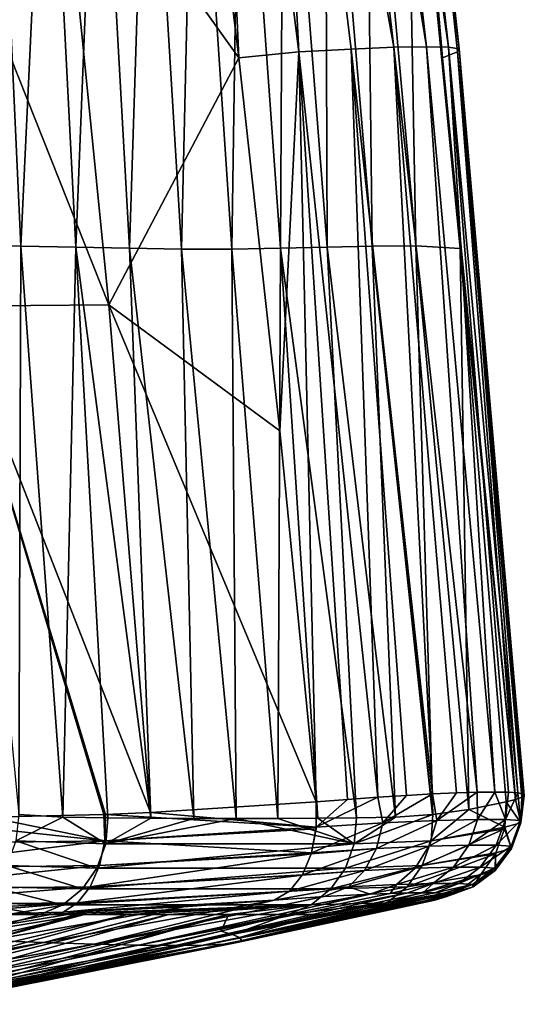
# Model space of a CAD drawing. Header units: metres. Extents: x -109 to 109, y -63 to 140.
# Tile 206 of 256: x 92.64 to 97.96, y -31.9 to -21.51. Entities that reach past the tile are written whole.
import ezdxf

# ---------------------------------------------------------------- set-up
doc = ezdxf.new("R2010")
doc.units = ezdxf.units.M
doc.layers.add('solid_502308_SW0001', color=7, linetype='CONTINUOUS')

msp = doc.modelspace()

# ---------------------------------------------------------------- linework, layer by layer
at = {"layer": 'solid_502308_SW0001'}
for points in [[(94.49411, -18.194754, -9.645403), (94.59481, -13.97039, -8.970014), (94.949524, -21.916506, -9.650425)], [(95.175171, -13.94687, -8.171092), (95.581833, -21.852478, -9.04696), (94.59481, -13.97039, -8.970014)], [(94.59481, -13.97039, -8.970014), (95.581833, -21.852478, -9.04696), (94.949524, -21.916506, -9.650425)], [(95.653694, -13.932416, -7.286549), (96.583061, -21.804688, -7.50747), (95.175171, -13.94687, -8.171092)], [(95.175171, -13.94687, -8.171092), (96.583061, -21.804688, -7.50747), (96.132317, -21.822882, -8.319572)], [(95.175171, -13.94687, -8.171092), (96.132317, -21.822882, -8.319572), (95.581833, -21.852478, -9.04696)], [(96.023376, -13.927216, -6.34271), (96.92749, -21.798132, -6.636797), (95.653694, -13.932416, -7.286549)], [(95.653694, -13.932416, -7.286549), (96.92749, -21.798132, -6.636797), (96.583061, -21.804688, -7.50747)], [(96.023376, -13.927216, -6.34271), (97.160332, -21.803463, -5.73007), (96.92749, -21.798132, -6.636797)], [(96.27861, -13.931468, -5.361897), (97.160332, -21.803463, -5.73007), (96.023376, -13.927216, -6.34271)], [(96.26918, -14.027256, -2.444916), (97.098045, -21.915335, -3.036762), (96.410812, -13.96912, -3.378106)], [(96.27861, -13.931468, -5.361897), (97.272789, -21.820934, -4.80838), (97.160332, -21.803463, -5.73007)], [(96.410973, -13.945372, -4.365286), (97.272789, -21.820934, -4.80838), (96.27861, -13.931468, -5.361897)], [(96.410812, -13.96912, -3.378106), (97.254929, -21.85079, -3.896492), (96.410973, -13.945372, -4.365286)], [(96.410812, -13.96912, -3.378106), (97.098045, -21.915335, -3.036762), (97.254929, -21.85079, -3.896492)], [(96.410973, -13.945372, -4.365286), (97.254929, -21.85079, -3.896492), (97.272789, -21.820934, -4.80838)], [(96.705574, -17.994362, -2.758073), (97.098045, -21.915335, -3.036762), (96.26918, -14.027256, -2.444916)], [(92.374542, -17.99198, 11.089637), (92.049484, -23.900467, 13.162634), (92.648529, -23.903488, 11.556498)], [(92.928574, -18.000717, 9.577291), (92.374542, -17.99198, 11.089637), (92.648529, -23.903488, 11.556498)], [(92.928574, -18.000717, 9.577291), (92.648529, -23.903488, 11.556498), (93.231522, -23.913448, 9.94596)], [(93.4655, -18.01112, 8.05758), (92.928574, -18.000717, 9.577291), (93.231522, -23.913448, 9.94596)], [(93.4655, -18.01112, 8.05758), (93.231522, -23.913448, 9.94596), (93.797417, -23.92543, 8.327684)], [(93.984047, -18.018007, 6.529554), (93.4655, -18.01112, 8.05758), (93.797417, -23.92543, 8.327684)], [(93.984047, -18.018007, 6.529554), (93.797417, -23.92543, 8.327684), (94.345985, -23.933414, 6.701293)], [(94.482933, -18.018026, 4.994218), (93.984047, -18.018007, 6.529554), (94.345985, -23.933414, 6.701293)], [(94.482933, -18.018026, 4.994218), (94.345985, -23.933414, 6.701293), (94.876648, -23.933424, 5.068149)], [(94.961586, -18.011187, 3.453345), (94.482933, -18.018026, 4.994218), (94.876648, -23.933424, 5.068149)], [(94.961586, -18.011187, 3.453345), (94.876648, -23.933424, 5.068149), (95.388802, -23.925467, 3.430058)], [(95.420464, -18.000854, 1.908286), (94.961586, -18.011187, 3.453345), (95.388802, -23.925467, 3.430058)], [(95.420464, -18.000854, 1.908286), (95.388802, -23.925467, 3.430058), (95.882156, -23.913538, 1.788216)], [(95.861198, -17.992229, 0.358931), (95.420464, -18.000854, 1.908286), (95.882156, -23.913538, 1.788216)], [(96.286499, -17.989874, -1.19568), (95.861198, -17.992229, 0.358931), (96.357155, -23.903681, 0.142311)], [(95.861198, -17.992229, 0.358931), (95.882156, -23.913538, 1.788216), (96.357155, -23.903681, 0.142311)], [(96.286499, -17.989874, -1.19568), (96.816574, -23.900831, -1.509291), (96.705574, -17.994362, -2.758073)], [(96.286499, -17.989874, -1.19568), (96.357155, -23.903681, 0.142311), (96.816574, -23.900831, -1.509291)], [(96.733849, -18.264513, -2.778262), (96.705574, -17.994362, -2.758073), (97.284462, -23.927328, -3.167729)], [(96.816574, -23.900831, -1.509291), (97.284462, -23.927328, -3.167729), (96.705574, -17.994362, -2.758073)], [(96.733849, -18.264513, -2.778262), (97.098045, -21.915335, -3.036762), (96.705574, -17.994362, -2.758073)], [(93.055283, -19.262922, -10.914588), (94.49411, -18.194754, -9.645403), (94.949524, -21.916506, -9.650425)], [(96.733849, -18.264513, -2.778262), (97.284462, -23.927328, -3.167729), (97.098045, -21.915335, -3.036762)], [(91.493713, -19.272427, -12.157496), (93.055283, -19.262922, -10.914588), (93.576576, -24.521927, -10.971699)], [(91.922829, -24.536589, -12.27671), (91.493713, -19.272427, -12.157496), (93.576576, -24.521927, -10.971699)], [(93.576576, -24.521927, -10.971699), (93.055283, -19.262922, -10.914588), (94.949524, -21.916506, -9.650425)], [(96.99353, -29.683439, -8.280856), (96.132317, -21.822882, -8.319572), (96.583061, -21.804688, -7.50747)], [(97.464073, -29.665251, -7.369023), (96.583061, -21.804688, -7.50747), (96.92749, -21.798132, -6.636797)], [(97.243996, -29.672081, -7.841577), (96.99353, -29.683439, -8.280856), (96.583061, -21.804688, -7.50747)], [(97.464073, -29.665251, -7.369023), (97.243996, -29.672081, -7.841577), (96.583061, -21.804688, -7.50747)], [(97.648735, -29.662983, -6.869934), (96.92749, -21.798132, -6.636797), (97.160332, -21.803463, -5.73007)], [(97.648735, -29.662983, -6.869934), (97.464073, -29.665251, -7.369023), (96.92749, -21.798132, -6.636797)], [(97.891815, -29.67211, -5.846735), (97.160332, -21.803463, -5.73007), (97.272789, -21.820934, -4.80838)], [(97.792397, -29.665266, -6.357941), (97.648735, -29.662983, -6.869934), (97.160332, -21.803463, -5.73007)], [(97.891815, -29.67211, -5.846735), (97.792397, -29.665266, -6.357941), (97.160332, -21.803463, -5.73007)], [(93.576576, -24.521927, -10.971699), (94.949524, -21.916506, -9.650425), (95.382576, -25.851103, -9.658201)], [(95.382576, -25.851103, -9.658201), (94.949524, -21.916506, -9.650425), (95.581833, -21.852478, -9.04696)], [(95.764084, -29.76799, -9.668747), (95.382576, -25.851103, -9.658201), (95.581833, -21.852478, -9.04696)], [(96.415154, -29.719021, -9.052798), (95.581833, -21.852478, -9.04696), (96.132317, -21.822882, -8.319572)], [(96.09584, -29.742245, -9.381554), (95.764084, -29.76799, -9.668747), (95.581833, -21.852478, -9.04696)], [(96.415154, -29.719021, -9.052798), (96.09584, -29.742245, -9.381554), (95.581833, -21.852478, -9.04696)], [(96.716049, -29.6992, -8.685054), (96.415154, -29.719021, -9.052798), (96.132317, -21.822882, -8.319572)], [(96.99353, -29.683439, -8.280856), (96.716049, -29.6992, -8.685054), (96.132317, -21.822882, -8.319572)], [(97.867622, -29.742256, -3.927503), (97.254929, -21.85079, -3.896492), (97.098045, -21.915335, -3.036762)], [(97.867622, -29.742256, -3.927503), (97.098045, -21.915335, -3.036762), (97.284462, -23.927328, -3.167729)], [(97.960098, -29.699236, -4.854681), (97.272789, -21.820934, -4.80838), (97.254929, -21.85079, -3.896492)], [(97.932739, -29.719048, -4.380708), (97.960098, -29.699236, -4.854681), (97.254929, -21.85079, -3.896492)], [(97.867622, -29.742256, -3.927503), (97.932739, -29.719048, -4.380708), (97.254929, -21.85079, -3.896492)], [(97.947166, -29.683477, -5.344456), (97.891815, -29.67211, -5.846735), (97.272789, -21.820934, -4.80838)], [(97.960098, -29.699236, -4.854681), (97.947166, -29.683477, -5.344456), (97.272789, -21.820934, -4.80838)], [(92.627029, -29.900631, 12.666789), (92.648529, -23.903488, 11.556498), (92.049484, -23.900467, 13.162634)], [(92.627029, -29.900631, 12.666789), (93.093765, -29.927761, 11.360056), (92.648529, -23.903488, 11.556498)], [(93.093765, -29.927761, 11.360056), (93.231522, -23.913448, 9.94596), (92.648529, -23.903488, 11.556498)], [(93.093765, -29.927761, 11.360056), (93.567093, -29.937037, 10.006852), (93.231522, -23.913448, 9.94596)], [(94.022652, -29.939146, 8.677713), (93.797417, -23.92543, 8.327684), (93.231522, -23.913448, 9.94596)], [(93.567093, -29.937037, 10.006852), (94.022652, -29.939146, 8.677713), (93.231522, -23.913448, 9.94596)], [(94.47364, -29.941572, 7.334815), (94.345985, -23.933414, 6.701293), (93.797417, -23.92543, 8.327684)], [(94.022652, -29.939146, 8.677713), (94.47364, -29.941572, 7.334815), (93.797417, -23.92543, 8.327684)], [(94.921387, -29.942945, 5.972216), (94.876648, -23.933424, 5.068149), (94.345985, -23.933414, 6.701293)], [(94.47364, -29.941572, 7.334815), (94.921387, -29.942945, 5.972216), (94.345985, -23.933414, 6.701293)], [(95.359093, -29.941565, 4.609294), (95.388802, -23.925467, 3.430058), (94.876648, -23.933424, 5.068149)], [(94.921387, -29.942945, 5.972216), (95.359093, -29.941565, 4.609294), (94.876648, -23.933424, 5.068149)], [(95.359093, -29.941565, 4.609294), (95.78096, -29.939129, 3.265739), (95.388802, -23.925467, 3.430058)], [(96.189491, -29.937031, 1.935966), (95.882156, -23.913538, 1.788216), (95.388802, -23.925467, 3.430058)], [(95.78096, -29.939129, 3.265739), (96.189491, -29.937031, 1.935966), (95.388802, -23.925467, 3.430058)], [(96.602585, -29.927795, 0.560623), (96.357155, -23.903681, 0.142311), (95.882156, -23.913538, 1.788216)], [(96.189491, -29.937031, 1.935966), (96.602585, -29.927795, 0.560623), (95.882156, -23.913538, 1.788216)], [(96.996475, -29.900274, -0.783004), (96.816574, -23.900831, -1.509291), (96.357155, -23.903681, 0.142311)], [(96.99263, -29.900682, -0.769707), (96.996475, -29.900274, -0.783004), (96.357155, -23.903681, 0.142311)], [(96.602585, -29.927795, 0.560623), (96.99263, -29.900682, -0.769707), (96.357155, -23.903681, 0.142311)], [(97.375465, -29.848562, -2.106374), (97.284462, -23.927328, -3.167729), (96.816574, -23.900831, -1.509291)], [(96.996475, -29.900274, -0.783004), (97.375465, -29.848562, -2.106374), (96.816574, -23.900831, -1.509291)], [(97.867622, -29.742256, -3.927503), (97.284462, -23.927328, -3.167729), (97.76815, -29.767981, -3.501028)], [(97.375465, -29.848562, -2.106374), (97.76815, -29.767981, -3.501028), (97.284462, -23.927328, -3.167729)], [(91.922829, -24.536589, -12.27671), (93.576576, -24.521927, -10.971699), (94.018623, -29.880327, -11.04355)], [(91.922829, -24.536589, -12.27671), (94.018623, -29.880327, -11.04355), (93.542046, -29.900373, -11.415139)], [(93.52388, -29.901039, -11.429261), (91.922829, -24.536589, -12.27671), (93.542046, -29.900373, -11.415139)], [(93.52388, -29.901039, -11.429261), (92.310562, -29.92992, -12.364844), (91.922829, -24.536589, -12.27671)], [(93.576576, -24.521927, -10.971699), (95.382576, -25.851103, -9.658201), (95.764084, -29.76799, -9.668747)], [(94.018623, -29.880327, -11.04355), (93.576576, -24.521927, -10.971699), (95.764084, -29.76799, -9.668747)], [(96.469582, -29.988997, -8.961975), (96.415154, -29.719021, -9.052798), (96.716049, -29.6992, -8.685054)], [(96.469582, -29.988997, -8.961975), (96.716049, -29.6992, -8.685054), (96.99353, -29.683439, -8.280856)], [(97.036499, -29.963911, -8.17613), (96.469582, -29.988997, -8.961975), (96.99353, -29.683439, -8.280856)], [(97.036499, -29.963911, -8.17613), (96.99353, -29.683439, -8.280856), (97.243996, -29.672081, -7.841577)], [(97.036499, -29.963911, -8.17613), (97.243996, -29.672081, -7.841577), (97.464073, -29.665251, -7.369023)], [(97.466461, -29.95311, -7.316257), (97.036499, -29.963911, -8.17613), (97.464073, -29.665251, -7.369023)], [(97.466461, -29.95311, -7.316257), (97.464073, -29.665251, -7.369023), (97.648735, -29.662983, -6.869934)], [(97.76239, -29.953094, -6.405872), (97.466461, -29.95311, -7.316257), (97.648735, -29.662983, -6.869934)], [(97.76239, -29.953094, -6.405872), (97.648735, -29.662983, -6.869934), (97.792397, -29.665266, -6.357941)], [(97.76239, -29.953094, -6.405872), (97.792397, -29.665266, -6.357941), (97.891815, -29.67211, -5.846735)], [(97.920158, -29.963886, -5.457273), (97.76239, -29.953094, -6.405872), (97.891815, -29.67211, -5.846735)], [(97.920158, -29.963886, -5.457273), (97.891815, -29.67211, -5.846735), (97.947166, -29.683477, -5.344456)], [(97.920158, -29.963886, -5.457273), (97.947166, -29.683477, -5.344456), (97.960098, -29.699236, -4.854681)], [(97.923576, -29.988955, -4.488208), (97.920158, -29.963886, -5.457273), (97.960098, -29.699236, -4.854681)], [(97.923576, -29.988955, -4.488208), (97.960098, -29.699236, -4.854681), (97.932739, -29.719048, -4.380708)], [(95.76506, -30.034044, -9.642295), (94.018623, -29.880327, -11.04355), (95.764084, -29.76799, -9.668747)], [(95.76506, -30.034044, -9.642295), (95.764084, -29.76799, -9.668747), (96.09584, -29.742245, -9.381554)], [(95.76506, -30.034044, -9.642295), (96.09584, -29.742245, -9.381554), (96.415154, -29.719021, -9.052798)], [(96.469582, -29.988997, -8.961975), (95.76506, -30.034044, -9.642295), (96.415154, -29.719021, -9.052798)], [(97.75354, -30.034008, -3.523511), (97.76815, -29.767981, -3.501028), (97.375465, -29.848562, -2.106374)], [(97.75354, -30.034008, -3.523511), (97.923576, -29.988955, -4.488208), (97.76815, -29.767981, -3.501028)], [(97.923576, -29.988955, -4.488208), (97.867622, -29.742256, -3.927503), (97.76815, -29.767981, -3.501028)], [(97.923576, -29.988955, -4.488208), (97.932739, -29.719048, -4.380708), (97.867622, -29.742256, -3.927503)], [(93.534088, -30.17856, -11.391691), (92.310562, -29.92992, -12.364844), (93.52388, -29.901039, -11.429261)], [(92.597504, -30.178555, 12.679841), (93.093765, -29.927761, 11.360056), (92.627029, -29.900631, 12.666789)], [(93.534088, -30.17856, -11.391691), (93.52388, -29.901039, -11.429261), (93.542046, -29.900373, -11.415139)], [(95.76506, -30.034044, -9.642295), (93.534088, -30.17856, -11.391691), (93.542046, -29.900373, -11.415139)], [(95.76506, -30.034044, -9.642295), (93.542046, -29.900373, -11.415139), (94.018623, -29.880327, -11.04355)], [(96.166588, -30.209648, 1.928764), (96.996475, -29.900274, -0.783004), (96.99263, -29.900682, -0.769707)], [(96.166588, -30.209648, 1.928764), (96.976105, -30.178576, -0.796571), (96.996475, -29.900274, -0.783004)], [(96.166588, -30.209648, 1.928764), (96.99263, -29.900682, -0.769707), (96.602585, -29.927795, 0.560623)], [(96.976105, -30.178576, -0.796571), (97.375465, -29.848562, -2.106374), (96.996475, -29.900274, -0.783004)], [(96.976105, -30.178576, -0.796571), (97.75354, -30.034008, -3.523511), (97.375465, -29.848562, -2.106374)], [(93.534088, -30.17856, -11.391691), (91.277031, -30.209913, -13.120853), (91.291084, -29.937273, -13.139906)], [(93.534088, -30.17856, -11.391691), (91.291084, -29.937273, -13.139906), (92.310562, -29.92992, -12.364844)], [(92.597504, -30.178555, 12.679841), (93.544685, -30.209747, 9.999432), (93.093765, -29.927761, 11.360056)], [(93.544685, -30.209747, 9.999432), (93.567093, -29.937037, 10.006852), (93.093765, -29.927761, 11.360056)], [(93.544685, -30.209747, 9.999432), (94.022652, -29.939146, 8.677713), (93.567093, -29.937037, 10.006852)], [(93.544685, -30.209747, 9.999432), (94.47364, -29.941572, 7.334815), (94.022652, -29.939146, 8.677713)], [(93.544685, -30.209747, 9.999432), (94.921387, -29.942945, 5.972216), (94.47364, -29.941572, 7.334815)], [(93.544685, -30.209747, 9.999432), (96.166588, -30.209648, 1.928764), (94.921387, -29.942945, 5.972216)], [(96.166588, -30.209648, 1.928764), (95.359093, -29.941565, 4.609294), (94.921387, -29.942945, 5.972216)], [(96.166588, -30.209648, 1.928764), (95.78096, -29.939129, 3.265739), (95.359093, -29.941565, 4.609294)], [(96.469582, -29.988997, -8.961975), (95.716759, -30.305115, -9.552164), (95.76506, -30.034044, -9.642295)], [(96.401253, -30.260721, -8.888265), (95.716759, -30.305115, -9.552164), (96.469582, -29.988997, -8.961975)], [(96.166588, -30.209648, 1.928764), (96.189491, -29.937031, 1.935966), (95.78096, -29.939129, 3.265739)], [(96.166588, -30.209648, 1.928764), (96.602585, -29.927795, 0.560623), (96.189491, -29.937031, 1.935966)], [(96.401253, -30.260721, -8.888265), (96.469582, -29.988997, -8.961975), (97.036499, -29.963911, -8.17613)], [(96.954041, -30.235811, -8.119498), (96.401253, -30.260721, -8.888265), (97.036499, -29.963911, -8.17613)], [(96.954041, -30.235811, -8.119498), (97.036499, -29.963911, -8.17613), (97.466461, -29.95311, -7.316257)], [(97.374596, -30.225027, -7.276793), (96.954041, -30.235811, -8.119498), (97.466461, -29.95311, -7.316257)], [(97.374596, -30.225027, -7.276793), (97.466461, -29.95311, -7.316257), (97.76239, -29.953094, -6.405872)], [(97.664886, -30.225012, -6.383744), (97.374596, -30.225027, -7.276793), (97.76239, -29.953094, -6.405872)], [(97.664886, -30.225012, -6.383744), (97.76239, -29.953094, -6.405872), (97.920158, -29.963886, -5.457273)], [(97.820168, -30.235786, -5.454598), (97.664886, -30.225012, -6.383744), (97.920158, -29.963886, -5.457273)], [(97.824966, -30.260681, -4.507633), (97.923576, -29.988955, -4.488208), (97.75354, -30.034008, -3.523511)], [(97.820168, -30.235786, -5.454598), (97.920158, -29.963886, -5.457273), (97.923576, -29.988955, -4.488208)], [(97.824966, -30.260681, -4.507633), (97.820168, -30.235786, -5.454598), (97.923576, -29.988955, -4.488208)], [(95.76506, -30.034044, -9.642295), (95.763565, -30.051395, -9.638558), (93.534088, -30.17856, -11.391691)], [(95.763565, -30.051395, -9.638558), (95.716759, -30.305115, -9.552164), (93.534088, -30.17856, -11.391691)], [(95.76506, -30.034044, -9.642295), (95.716759, -30.305115, -9.552164), (95.763565, -30.051395, -9.638558)], [(96.88253, -30.439451, -0.830744), (97.661476, -30.30508, -3.568018), (97.750137, -30.051363, -3.525663)], [(96.88253, -30.439451, -0.830744), (97.750137, -30.051363, -3.525663), (96.976105, -30.178576, -0.796571)], [(96.976105, -30.178576, -0.796571), (97.750137, -30.051363, -3.525663), (97.75354, -30.034008, -3.523511)], [(97.750137, -30.051363, -3.525663), (97.661476, -30.30508, -3.568018), (97.824966, -30.260681, -4.507633)], [(97.750137, -30.051363, -3.525663), (97.824966, -30.260681, -4.507633), (97.75354, -30.034008, -3.523511)], [(93.534088, -30.17856, -11.391691), (91.218712, -30.465841, -13.043228), (91.277031, -30.209913, -13.120853)], [(93.478439, -30.439396, -11.309044), (91.218712, -30.465841, -13.043228), (93.534088, -30.17856, -11.391691)], [(92.501717, -30.439434, 12.652491), (93.452888, -30.465754, 9.967906), (92.597504, -30.178555, 12.679841)], [(92.597504, -30.178555, 12.679841), (93.452888, -30.465754, 9.967906), (93.544685, -30.209747, 9.999432)], [(93.452888, -30.465754, 9.967906), (96.07383, -30.465548, 1.900341), (96.166588, -30.209648, 1.928764)], [(93.544685, -30.209747, 9.999432), (93.452888, -30.465754, 9.967906), (96.166588, -30.209648, 1.928764)], [(95.716759, -30.305115, -9.552164), (93.478439, -30.439396, -11.309044), (93.534088, -30.17856, -11.391691)], [(96.07383, -30.465548, 1.900341), (96.88253, -30.439451, -0.830744), (96.976105, -30.178576, -0.796571)], [(96.166588, -30.209648, 1.928764), (96.07383, -30.465548, 1.900341), (96.976105, -30.178576, -0.796571)], [(96.808006, -30.467682, -8.025441), (96.954041, -30.235811, -8.119498), (97.374596, -30.225027, -7.276793)], [(97.214371, -30.456873, -7.209612), (96.808006, -30.467682, -8.025441), (97.374596, -30.225027, -7.276793)], [(97.214371, -30.456873, -7.209612), (97.374596, -30.225027, -7.276793), (97.664886, -30.225012, -6.383744)], [(97.495827, -30.45686, -6.343728), (97.214371, -30.456873, -7.209612), (97.664886, -30.225012, -6.383744)], [(97.495827, -30.45686, -6.343728), (97.664886, -30.225012, -6.383744), (97.820168, -30.235786, -5.454598)], [(95.713425, -30.316515, -9.546717), (93.380135, -30.662588, -11.173093), (93.478439, -30.439396, -11.309044)], [(95.713425, -30.316515, -9.546717), (95.62075, -30.536013, -9.405864), (93.380135, -30.662588, -11.173093)], [(95.716759, -30.305115, -9.552164), (95.713425, -30.316515, -9.546717), (93.478439, -30.439396, -11.309044)], [(96.401253, -30.260721, -8.888265), (95.62075, -30.536013, -9.405864), (95.713425, -30.316515, -9.546717)], [(96.27607, -30.49243, -8.767533), (95.62075, -30.536013, -9.405864), (96.401253, -30.260721, -8.888265)], [(96.401253, -30.260721, -8.888265), (95.713425, -30.316515, -9.546717), (95.716759, -30.305115, -9.552164)], [(96.27607, -30.49243, -8.767533), (96.401253, -30.260721, -8.888265), (96.954041, -30.235811, -8.119498)], [(96.808006, -30.467682, -8.025441), (96.27607, -30.49243, -8.767533), (96.954041, -30.235811, -8.119498)], [(96.723091, -30.662682, -0.882979), (97.497772, -30.535986, -3.629814), (97.655571, -30.316484, -3.570459)], [(96.723091, -30.662682, -0.882979), (97.655571, -30.316484, -3.570459), (96.88253, -30.439451, -0.830744)], [(96.88253, -30.439451, -0.830744), (97.655571, -30.316484, -3.570459), (97.661476, -30.30508, -3.568018)], [(97.646751, -30.467659, -5.444705), (97.495827, -30.45686, -6.343728), (97.820168, -30.235786, -5.454598)], [(97.655571, -30.316484, -3.570459), (97.497772, -30.535986, -3.629814), (97.65271, -30.492395, -4.53154)], [(97.646751, -30.467659, -5.444705), (97.820168, -30.235786, -5.454598), (97.824966, -30.260681, -4.507633)], [(97.65271, -30.492395, -4.53154), (97.646751, -30.467659, -5.444705), (97.824966, -30.260681, -4.507633)], [(97.65271, -30.492395, -4.53154), (97.824966, -30.260681, -4.507633), (97.661476, -30.30508, -3.568018)], [(97.655571, -30.316484, -3.570459), (97.65271, -30.492395, -4.53154), (97.661476, -30.30508, -3.568018)], [(93.478439, -30.439396, -11.309044), (91.120743, -30.685871, -12.913177), (91.218712, -30.465841, -13.043228)], [(93.380135, -30.662588, -11.173093), (91.120743, -30.685871, -12.913177), (93.478439, -30.439396, -11.309044)], [(92.342026, -30.66267, 12.60104), (93.298958, -30.685862, 9.914837), (92.501717, -30.439434, 12.652491)], [(92.501717, -30.439434, 12.652491), (93.298958, -30.685862, 9.914837), (93.452888, -30.465754, 9.967906)], [(95.918159, -30.685564, 1.852826), (96.723091, -30.662682, -0.882979), (96.88253, -30.439451, -0.830744)], [(96.07383, -30.465548, 1.900341), (95.918159, -30.685564, 1.852826), (96.88253, -30.439451, -0.830744)], [(95.617363, -30.541828, -9.40096), (93.246826, -30.830738, -10.994437), (93.380135, -30.662588, -11.173093)], [(95.617363, -30.541828, -9.40096), (95.483124, -30.709038, -9.213185), (93.246826, -30.830738, -10.994437)], [(93.298958, -30.685862, 9.914837), (95.918159, -30.685564, 1.852826), (96.07383, -30.465548, 1.900341)], [(93.452888, -30.465754, 9.967906), (93.298958, -30.685862, 9.914837), (96.07383, -30.465548, 1.900341)], [(95.62075, -30.536013, -9.405864), (95.617363, -30.541828, -9.40096), (93.380135, -30.662588, -11.173093)], [(96.27607, -30.49243, -8.767533), (95.483124, -30.709038, -9.213185), (95.617363, -30.541828, -9.40096)], [(96.104469, -30.664675, -8.609984), (95.483124, -30.709038, -9.213185), (96.27607, -30.49243, -8.767533)], [(96.27607, -30.49243, -8.767533), (95.617363, -30.541828, -9.40096), (95.62075, -30.536013, -9.405864)], [(96.104469, -30.664675, -8.609984), (96.27607, -30.49243, -8.767533), (96.808006, -30.467682, -8.025441)], [(96.610611, -30.640059, -7.901915), (96.104469, -30.664675, -8.609984), (96.808006, -30.467682, -8.025441)], [(96.510231, -30.83086, -0.949202), (97.492149, -30.541803, -3.63179), (97.497772, -30.535986, -3.629814)], [(96.510231, -30.83086, -0.949202), (97.497772, -30.535986, -3.629814), (96.723091, -30.662682, -0.882979)], [(96.510231, -30.83086, -0.949202), (97.27314, -30.709019, -3.704667), (97.492149, -30.541803, -3.63179)], [(96.610611, -30.640059, -7.901915), (96.808006, -30.467682, -8.025441), (97.214371, -30.456873, -7.209612)], [(96.999237, -30.629189, -7.120406), (96.610611, -30.640059, -7.901915), (97.214371, -30.456873, -7.209612)], [(96.999237, -30.629189, -7.120406), (97.214371, -30.456873, -7.209612), (97.495827, -30.45686, -6.343728)], [(97.269394, -30.629177, -6.289222), (96.999237, -30.629189, -7.120406), (97.495827, -30.45686, -6.343728)], [(97.269394, -30.629177, -6.289222), (97.495827, -30.45686, -6.343728), (97.646751, -30.467659, -5.444705)], [(97.414459, -30.640038, -5.428449), (97.269394, -30.629177, -6.289222), (97.646751, -30.467659, -5.444705)], [(97.492149, -30.541803, -3.63179), (97.27314, -30.709019, -3.704667), (97.421257, -30.664648, -4.557936)], [(97.414459, -30.640038, -5.428449), (97.646751, -30.467659, -5.444705), (97.65271, -30.492395, -4.53154)], [(97.421257, -30.664648, -4.557936), (97.414459, -30.640038, -5.428449), (97.65271, -30.492395, -4.53154)], [(97.421257, -30.664648, -4.557936), (97.65271, -30.492395, -4.53154), (97.497772, -30.535986, -3.629814)], [(97.492149, -30.541803, -3.63179), (97.421257, -30.664648, -4.557936), (97.497772, -30.535986, -3.629814)], [(96.610611, -30.640059, -7.901915), (96.333015, -30.740185, -7.836076), (96.104469, -30.664675, -8.609984)], [(96.610611, -30.640059, -7.901915), (96.544739, -30.73226, -7.461298), (96.333015, -30.740185, -7.836076)], [(96.999237, -30.629189, -7.120406), (96.732849, -30.727551, -7.0546), (96.544739, -30.73226, -7.461298)], [(96.999237, -30.629189, -7.120406), (96.544739, -30.73226, -7.461298), (96.610611, -30.640059, -7.901915)], [(96.999237, -30.629189, -7.120406), (96.891632, -30.726, -6.624289), (96.732849, -30.727551, -7.0546)], [(97.269394, -30.629177, -6.289222), (97.015892, -30.727556, -6.183037), (96.891632, -30.726, -6.624289)], [(97.269394, -30.629177, -6.289222), (96.891632, -30.726, -6.624289), (96.999237, -30.629189, -7.120406)], [(97.414459, -30.640038, -5.428449), (97.015892, -30.727556, -6.183037), (97.269394, -30.629177, -6.289222)], [(97.414459, -30.640038, -5.428449), (97.102501, -30.732275, -5.743986), (97.015892, -30.727556, -6.183037)], [(97.414459, -30.640038, -5.428449), (97.151344, -30.74021, -5.316461), (97.102501, -30.732275, -5.743986)], [(97.421257, -30.664648, -4.557936), (97.151344, -30.74021, -5.316461), (97.414459, -30.640038, -5.428449)], [(93.380135, -30.662588, -11.173093), (90.990456, -30.853535, -12.740438), (91.120743, -30.685871, -12.913177)], [(93.246826, -30.830738, -10.994437), (90.990456, -30.853535, -12.740438), (93.380135, -30.662588, -11.173093)], [(92.13089, -30.830853, 12.529502), (93.094414, -30.853582, 9.844195), (92.342026, -30.66267, 12.60104)], [(92.342026, -30.66267, 12.60104), (93.094414, -30.853582, 9.844195), (93.298958, -30.685862, 9.914837)], [(93.094414, -30.853582, 9.844195), (95.71125, -30.853216, 1.789774), (95.918159, -30.685564, 1.852826)], [(93.298958, -30.685862, 9.914837), (93.094414, -30.853582, 9.844195), (95.918159, -30.685564, 1.852826)], [(95.483124, -30.709038, -9.213185), (95.321556, -30.804562, -8.998691), (93.096893, -30.930487, -10.78054)], [(95.483124, -30.709038, -9.213185), (93.096893, -30.930487, -10.78054), (93.246826, -30.830738, -10.994437)], [(93.423546, -31.268568, -7.842073), (95.850571, -30.765944, -8.48881), (96.333015, -30.740185, -7.836076)], [(93.890327, -31.278757, -6.830536), (93.423546, -31.268568, -7.842073), (96.333015, -30.740185, -7.836076)], [(93.890327, -31.278757, -6.830536), (96.544739, -30.73226, -7.461298), (96.732849, -30.727551, -7.0546)], [(94.279449, -31.282177, -5.776906), (93.890327, -31.278757, -6.830536), (96.732849, -30.727551, -7.0546)], [(93.890327, -31.278757, -6.830536), (96.333015, -30.740185, -7.836076), (96.544739, -30.73226, -7.461298)], [(94.279449, -31.282177, -5.776906), (96.891632, -30.726, -6.624289), (97.015892, -30.727556, -6.183037)], [(94.279449, -31.282177, -5.776906), (96.732849, -30.727551, -7.0546), (96.891632, -30.726, -6.624289)], [(94.279449, -31.282177, -5.776906), (97.015892, -30.727556, -6.183037), (97.102501, -30.732275, -5.743986)], [(94.583954, -31.278757, -4.695781), (94.279449, -31.282177, -5.776906), (97.102501, -30.732275, -5.743986)], [(94.583954, -31.278757, -4.695781), (97.102501, -30.732275, -5.743986), (97.151344, -30.74021, -5.316461)], [(94.583954, -31.278757, -4.695781), (97.151344, -30.74021, -5.316461), (97.144493, -30.765982, -4.505162)], [(96.104469, -30.664675, -8.609984), (95.850571, -30.765944, -8.48881), (95.321556, -30.804562, -8.998691)], [(96.104469, -30.664675, -8.609984), (95.321556, -30.804562, -8.998691), (95.483124, -30.709038, -9.213185)], [(95.71125, -30.853216, 1.789774), (96.510231, -30.83086, -0.949202), (96.723091, -30.662682, -0.882979)], [(95.918159, -30.685564, 1.852826), (95.71125, -30.853216, 1.789774), (96.723091, -30.662682, -0.882979)], [(96.104469, -30.664675, -8.609984), (96.333015, -30.740185, -7.836076), (95.850571, -30.765944, -8.48881)], [(97.27314, -30.709019, -3.704667), (96.263474, -30.930626, -1.035381), (96.34494, -30.92268, -1.326559)], [(96.510231, -30.83086, -0.949202), (96.263474, -30.930626, -1.035381), (97.27314, -30.709019, -3.704667)], [(97.27314, -30.709019, -3.704667), (96.34494, -30.92268, -1.326559), (96.690559, -30.873976, -2.581135)], [(97.27314, -30.709019, -3.704667), (96.690559, -30.873976, -2.581135), (97.016335, -30.804543, -3.783168)], [(97.27314, -30.709019, -3.704667), (97.016335, -30.804543, -3.783168), (97.144493, -30.765982, -4.505162)], [(97.421257, -30.664648, -4.557936), (97.144493, -30.765982, -4.505162), (97.151344, -30.74021, -5.316461)], [(97.27314, -30.709019, -3.704667), (97.144493, -30.765982, -4.505162), (97.421257, -30.664648, -4.557936)], [(93.246826, -30.830738, -10.994437), (91.745171, -30.953989, -11.83888), (90.837456, -30.955465, -12.537814)], [(93.246826, -30.830738, -10.994437), (90.837456, -30.955465, -12.537814), (90.990456, -30.853535, -12.740438)], [(93.246826, -30.830738, -10.994437), (92.576874, -30.943405, -11.191751), (91.745171, -30.953989, -11.83888)], [(92.13089, -30.830853, 12.529502), (92.470352, -30.954145, 10.839095), (92.854591, -30.956362, 9.761221)], [(92.13089, -30.830853, 12.529502), (92.854591, -30.956362, 9.761221), (93.094414, -30.853582, 9.844195)], [(93.246826, -30.830738, -10.994437), (93.096893, -30.930487, -10.78054), (92.576874, -30.943405, -11.191751)], [(95.71125, -30.853216, 1.789774), (92.854591, -30.956362, 9.761221), (93.322289, -30.955982, 8.411677)], [(93.094414, -30.853582, 9.844195), (92.854591, -30.956362, 9.761221), (95.71125, -30.853216, 1.789774)], [(92.888374, -31.251774, -8.799717), (94.365585, -30.873051, -9.768984), (95.321556, -30.804562, -8.998691)], [(93.423546, -31.268568, -7.842073), (92.888374, -31.251774, -8.799717), (95.321556, -30.804562, -8.998691)], [(93.096893, -30.930487, -10.78054), (95.321556, -30.804562, -8.998691), (93.334663, -30.922533, -10.592226)], [(95.71125, -30.853216, 1.789774), (93.322289, -30.955982, 8.411677), (93.774765, -30.955542, 7.072993)], [(93.334663, -30.922533, -10.592226), (95.321556, -30.804562, -8.998691), (94.365585, -30.873051, -9.768984)], [(93.423546, -31.268568, -7.842073), (95.321556, -30.804562, -8.998691), (95.850571, -30.765944, -8.48881)], [(95.71125, -30.853216, 1.789774), (93.774765, -30.955542, 7.072993), (94.209785, -30.955341, 5.7521)], [(95.71125, -30.853216, 1.789774), (94.209785, -30.955341, 5.7521), (94.84507, -30.955738, 3.756471)], [(94.800896, -31.268568, -3.603065), (94.583954, -31.278757, -4.695781), (97.144493, -30.765982, -4.505162)], [(94.800896, -31.268568, -3.603065), (97.144493, -30.765982, -4.505162), (97.016335, -30.804543, -3.783168)], [(94.930824, -31.251772, -2.51375), (94.800896, -31.268568, -3.603065), (97.016335, -30.804543, -3.783168)], [(95.71125, -30.853216, 1.789774), (94.84507, -30.955738, 3.756471), (95.468674, -30.956358, 1.715969)], [(94.930824, -31.251772, -2.51375), (97.016335, -30.804543, -3.783168), (96.690559, -30.873976, -2.581135)], [(96.510231, -30.83086, -0.949202), (95.468674, -30.956358, 1.715969), (95.791931, -30.954149, 0.615915)], [(95.71125, -30.853216, 1.789774), (95.468674, -30.956358, 1.715969), (96.510231, -30.83086, -0.949202)], [(96.510231, -30.83086, -0.949202), (95.791931, -30.954149, 0.615915), (96.08519, -30.943506, -0.399263)], [(96.510231, -30.83086, -0.949202), (96.08519, -30.943506, -0.399263), (96.263474, -30.930626, -1.035381)], [(89.2593, -31.8818, 7.673551), (89.81102, -31.896116, 6.091473), (93.322289, -30.955982, 8.411677)], [(89.886978, -31.73572, 8.037964), (89.2593, -31.8818, 7.673551), (93.322289, -30.955982, 8.411677)], [(89.81102, -31.896116, 6.091473), (93.774765, -30.955542, 7.072993), (93.322289, -30.955982, 8.411677)], [(89.81102, -31.896116, 6.091473), (90.33017, -31.903278, 4.493683), (93.774765, -30.955542, 7.072993)], [(92.23687, -31.130558, 9.40244), (89.886978, -31.73572, 8.037964), (93.322289, -30.955982, 8.411677)], [(90.33017, -31.903278, 4.493683), (94.209785, -30.955341, 5.7521), (93.774765, -30.955542, 7.072993)], [(90.33017, -31.903278, 4.493683), (90.849327, -31.896116, 2.895894), (94.209785, -30.955341, 5.7521)], [(90.849327, -31.896116, 2.895894), (94.84507, -30.955738, 3.756471), (94.209785, -30.955341, 5.7521)], [(90.849327, -31.896116, 2.895894), (91.332886, -31.881802, 1.291673), (94.84507, -30.955738, 3.756471)], [(91.332886, -31.881802, 1.291673), (92.056946, -31.735296, 1.366008), (94.84507, -30.955738, 3.756471)], [(91.66143, -31.19964, -10.533568), (93.096893, -30.930487, -10.78054), (93.334663, -30.922533, -10.592226)], [(92.296623, -31.228664, -9.696754), (91.66143, -31.19964, -10.533568), (93.334663, -30.922533, -10.592226)], [(91.66143, -31.19964, -10.533568), (92.576874, -30.943405, -11.191751), (93.096893, -30.930487, -10.78054)], [(92.056946, -31.735296, 1.366008), (94.759422, -31.13022, 1.643284), (94.84507, -30.955738, 3.756471)], [(92.470352, -30.954145, 10.839095), (92.23687, -31.130558, 9.40244), (92.854591, -30.956362, 9.761221)], [(92.23687, -31.130558, 9.40244), (93.322289, -30.955982, 8.411677), (92.854591, -30.956362, 9.761221)], [(92.296623, -31.228664, -9.696754), (93.334663, -30.922533, -10.592226), (94.365585, -30.873051, -9.768984)], [(92.888374, -31.251774, -8.799717), (92.296623, -31.228664, -9.696754), (94.365585, -30.873051, -9.768984)], [(94.759422, -31.13022, 1.643284), (95.468674, -30.956358, 1.715969), (94.84507, -30.955738, 3.756471)], [(94.881172, -31.165216, 0.635697), (95.468674, -30.956358, 1.715969), (94.759422, -31.13022, 1.643284)], [(94.881172, -31.165216, 0.635697), (95.791931, -30.954149, 0.615915), (95.468674, -30.956358, 1.715969)], [(94.881172, -31.165216, 0.635697), (94.957336, -31.19964, -0.389849), (95.791931, -30.954149, 0.615915)], [(94.979355, -31.228662, -1.440205), (94.930824, -31.251772, -2.51375), (96.690559, -30.873976, -2.581135)], [(94.957336, -31.19964, -0.389849), (96.263474, -30.930626, -1.035381), (96.08519, -30.943506, -0.399263)], [(94.957336, -31.19964, -0.389849), (94.979355, -31.228662, -1.440205), (96.263474, -30.930626, -1.035381)], [(94.957336, -31.19964, -0.389849), (96.08519, -30.943506, -0.399263), (95.791931, -30.954149, 0.615915)], [(94.979355, -31.228662, -1.440205), (96.690559, -30.873976, -2.581135), (96.34494, -30.92268, -1.326559)], [(94.979355, -31.228662, -1.440205), (96.34494, -30.92268, -1.326559), (96.263474, -30.930626, -1.035381)], [(92.179726, -31.749096, 0.514562), (94.759422, -31.13022, 1.643284), (92.056946, -31.735296, 1.366008)], [(92.179726, -31.749096, 0.514562), (94.881172, -31.165216, 0.635697), (94.759422, -31.13022, 1.643284)], [(92.179726, -31.749096, 0.514562), (92.240959, -31.766369, -0.354631), (94.881172, -31.165216, 0.635697)], [(92.240959, -31.766369, -0.354631), (94.957336, -31.19964, -0.389849), (94.881172, -31.165216, 0.635697)], [(89.979141, -31.780056, -8.254212), (92.296623, -31.228664, -9.696754), (92.888374, -31.251774, -8.799717)], [(90.478851, -31.790424, -7.491956), (89.979141, -31.780056, -8.254212), (92.888374, -31.251774, -8.799717)], [(90.478851, -31.790424, -7.491956), (92.888374, -31.251774, -8.799717), (93.423546, -31.268568, -7.842073)], [(90.931206, -31.79768, -6.678381), (90.478851, -31.790424, -7.491956), (93.423546, -31.268568, -7.842073)], [(90.931206, -31.79768, -6.678381), (93.423546, -31.268568, -7.842073), (93.890327, -31.278757, -6.830536)], [(91.915154, -31.801975, -4.006865), (94.583954, -31.278757, -4.695781), (94.800896, -31.268568, -3.603065)], [(92.10054, -31.79768, -3.079589), (91.915154, -31.801975, -4.006865), (94.800896, -31.268568, -3.603065)], [(92.10054, -31.79768, -3.079589), (94.800896, -31.268568, -3.603065), (94.930824, -31.251772, -2.51375)], [(92.212791, -31.790424, -2.155501), (92.10054, -31.79768, -3.079589), (94.930824, -31.251772, -2.51375)], [(92.212791, -31.790424, -2.155501), (94.930824, -31.251772, -2.51375), (94.979355, -31.228662, -1.440205)], [(92.256569, -31.780056, -1.245093), (92.212791, -31.790424, -2.155501), (94.979355, -31.228662, -1.440205)], [(92.240959, -31.766369, -0.354631), (92.256569, -31.780056, -1.245093), (94.957336, -31.19964, -0.389849)], [(92.256569, -31.780056, -1.245093), (94.979355, -31.228662, -1.440205), (94.957336, -31.19964, -0.389849)], [(91.326271, -31.801975, -5.819239), (90.931206, -31.79768, -6.678381), (93.890327, -31.278757, -6.830536)], [(91.326271, -31.801975, -5.819239), (93.890327, -31.278757, -6.830536), (94.279449, -31.282177, -5.776906)], [(91.656227, -31.803396, -4.924591), (91.326271, -31.801975, -5.819239), (94.279449, -31.282177, -5.776906)], [(91.656227, -31.803396, -4.924591), (94.279449, -31.282177, -5.776906), (94.583954, -31.278757, -4.695781)], [(91.915154, -31.801975, -4.006865), (91.656227, -31.803396, -4.924591), (94.583954, -31.278757, -4.695781)]]:
    msp.add_3dface(points, dxfattribs=at)

doc.saveas('drawing.dxf')
